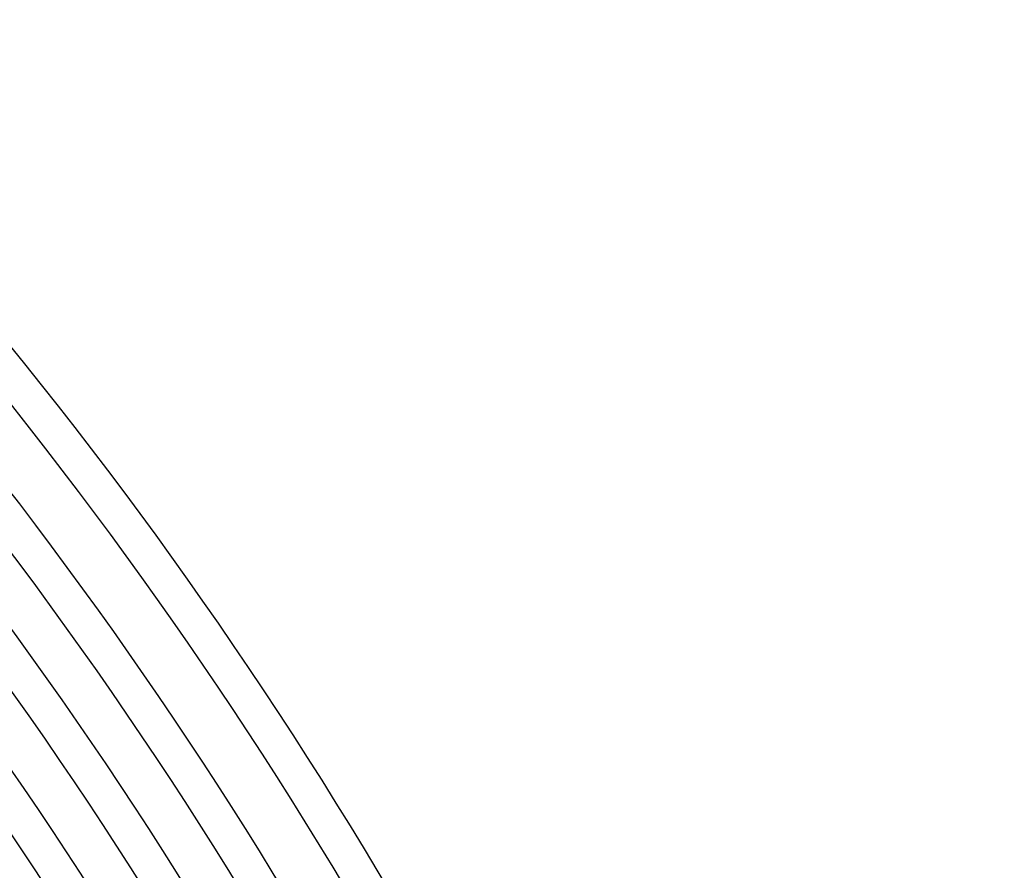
# Model space of a CAD drawing. Header units: millimetres. Extents: x -535 to 535, y -535 to 535.
# Tile 106 of 106: x 381 to 490, y 251 to 345. Entities that reach past the tile are written whole.
import ezdxf

# ---------------------------------------------------------------- set-up
doc = ezdxf.new("R2010")
doc.units = ezdxf.units.MM
doc.layers.add('THICK', color=7, linetype='Continuous')

msp = doc.modelspace()

# ---------------------------------------------------------------- linework, layer by layer
at = {"layer": 'THICK'}
for radius, start, end in [(490, 0.2335, 44.7665), (486, 0.2167, 44.7832), (480, 0.2388, 44.7613), (476, 0.15, 44.85), (471, 0.2433, 44.7567), (467, 0.1667, 44.8333), (462, 0.248, 44.752), (458, 0.1821, 44.8179), (453, 0.253, 44.747), (449, 0.1966, 44.8034), (444, 0.2581, 44.7419), (440, 0.2104, 44.7896), (435, 0.2634, 44.7365), (431, 0.2236, 44.7764), (426, 0.269, 44.731), (422, 0.2362, 44.7638), (417, 0.2748, 44.7252), (413, 0.2485, 44.7515), (408, 0.2809, 44.7191), (404, 0.2604, 44.7396), (399, 0.2872, 44.7128), (395, 0.2719, 44.7281), (390, 0.2938, 44.7062), (386, 0.2832, 44.7168)]:
    msp.add_arc((0, 0), radius, start, end, dxfattribs=at)

doc.saveas('drawing.dxf')
